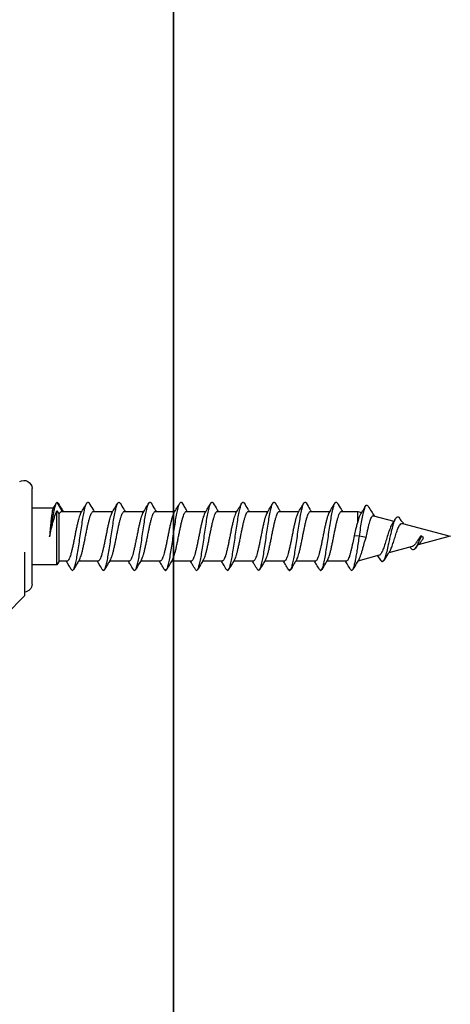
# Model space of a CAD drawing. Header units: millimetres. Extents: x 15214 to 140083, y -437840 to -79279.
# Tile 59 of 256: x 37065.38 to 37068.85, y -197105.33 to -197097.4. Entities that reach past the tile are written whole.
import ezdxf

# ---------------------------------------------------------------- set-up
doc = ezdxf.new("R2010")
doc.units = ezdxf.units.MM
doc.layers.add('0-ZABUDOWA GK-MDF', color=54, linetype='Continuous', lineweight=35)
doc.layers.add('A_wymiary', color=7, linetype='Continuous', lineweight=5)
doc.layers.add('C-wypos-sanitarne', color=1, linetype='Continuous')

# ---------------------------------------------------------------- blocks, each defined once
blk = doc.blocks.new('ZESTAW PRYSZNICOWY BOK')
at = {"layer": 'C-wypos-sanitarne'}
for p, q in [((35873.598, -197213.465), (35873.598, -197209.615)), ((35871.598, -197210.715), (35871.165, -197211.465)), ((35846.079, -197211.809), (35844.438, -197212.248)), ((35847.363, -197211.465), (35847.047, -197211.549)), ((35848.666, -197211.465), (35847.363, -197211.465)), ((35847.363, -197212.301), (35847.363, -197211.465)), ((35851.166, -197211.465), (35849.598, -197211.465)), ((35853.666, -197211.465), (35852.097, -197211.465)), ((35856.166, -197211.465), (35854.597, -197211.465)), ((35858.666, -197211.465), (35857.098, -197211.465)), ((35861.166, -197211.465), (35859.598, -197211.465)), ((35863.666, -197211.465), (35862.098, -197211.465)), ((35866.166, -197211.465), (35864.597, -197211.465)), ((35868.666, -197211.465), (35867.098, -197211.465)), ((35871.165, -197211.465), (35869.597, -197211.465)), ((35871.598, -197211.421), (35871.425, -197211.684)), ((35871.425, -197215.465), (35871.425, -197211.684)), ((35871.598, -197215.765), (35871.598, -197211.421)), ((35873.598, -197211.165), (35871.869, -197211.165)), ((35843.744, -197212.434), (35839.898, -197213.465)), ((35839.898, -197213.465), (35842.483, -197214.157)), ((35842.048, -197213.598), (35842.223, -197213.465)), ((35842.223, -197213.465), (35842.306, -197213.459)), ((35846.684, -197213.569), (35847.223, -197213.465)), ((35847.223, -197213.465), (35847.657, -197213.423)), ((35873.598, -197217.315), (35873.598, -197213.465)), ((35842.973, -197214.289), (35844.851, -197214.792)), ((35843.112, -197214.388), (35843.151, -197214.336)), ((35845.505, -197215.396), (35845.738, -197215.029)), ((35845.629, -197215), (35847.363, -197215.465)), ((35874.198, -197214.756), (35874.198, -197218.265)), ((35848.282, -197215.465), (35849.849, -197215.465)), ((35850.781, -197215.465), (35852.355, -197215.465)), ((35853.282, -197215.465), (35854.849, -197215.465)), ((35855.782, -197215.465), (35857.349, -197215.465)), ((35858.282, -197215.465), (35859.849, -197215.465)), ((35860.782, -197215.465), (35862.349, -197215.465)), ((35863.282, -197215.465), (35864.849, -197215.465)), ((35865.782, -197215.465), (35867.349, -197215.465)), ((35868.282, -197215.465), (35869.849, -197215.465)), ((35870.782, -197215.465), (35871.425, -197215.465)), ((35871.425, -197215.465), (35871.598, -197215.765)), ((35871.598, -197215.765), (35873.598, -197215.765)), ((35874.198, -197218.265), (35875.698, -197219.765))]:
    blk.add_line(p, q, dxfattribs=at)
for centre, start, end in [((35874.248, -197209.615), 57.56642, 180), ((35874.248, -197217.315), 180, 265.58827)]:
    blk.add_arc(centre, 0.65, start, end, dxfattribs=at)
for points, knots in [([(35846.517, -197211.038), (35846.429, -197211.182), (35846.268, -197211.447), (35846.1, -197211.706), (35846.023, -197211.824)], [0, 0, 0, 0, 0.544685, 1, 1, 1, 1]), ([(35847.223, -197213.465), (35847.19, -197213.238), (35847.125, -197212.791), (35847.026, -197212.178), (35846.926, -197211.653), (35846.825, -197211.25), (35846.721, -197211.002), (35846.619, -197210.913), (35846.55, -197211.002), (35846.517, -197211.045)], [0, 0, 0, 0, 0.146509, 0.289469, 0.433055, 0.577058, 0.72149, 0.86641, 1, 1, 1, 1]), ([(35847.136, -197211.688), (35847.08, -197211.6), (35846.941, -197211.384), (35846.805, -197211.164), (35846.724, -197211.033)], [0, 0, 0, 0, 0.40678, 1, 1, 1, 1]), ([(35849.002, -197210.796), (35848.904, -197210.96), (35848.771, -197211.184), (35848.635, -197211.406), (35848.599, -197211.465)], [0, 0, 0, 0, 0.736219, 1, 1, 1, 1]), ([(35850.446, -197216.121), (35850.42, -197216.16), (35850.362, -197216.245), (35850.272, -197216.187), (35850.177, -197215.988), (35850.082, -197215.641), (35849.987, -197215.17), (35849.892, -197214.603), (35849.796, -197213.97), (35849.701, -197213.309), (35849.606, -197212.656), (35849.511, -197212.05), (35849.415, -197211.524), (35849.32, -197211.109), (35849.225, -197210.826), (35849.13, -197210.703), (35849.055, -197210.701), (35849.012, -197210.791), (35849.001, -197210.814)], [0, 0, 0, 0, 0.054166, 0.120083, 0.186004, 0.251846, 0.317792, 0.383649, 0.44955, 0.515483, 0.581319, 0.647262, 0.713135, 0.779018, 0.844959, 0.910794, 0.97673, 1, 1, 1, 1]), ([(35849.67, -197211.584), (35849.601, -197211.47), (35849.442, -197211.21), (35849.286, -197210.947), (35849.198, -197210.8)], [0, 0, 0, 0, 0.43781, 1, 1, 1, 1]), ([(35851.509, -197210.784), (35851.411, -197210.949), (35851.275, -197211.176), (35851.137, -197211.403), (35851.099, -197211.465)], [0, 0, 0, 0, 0.726644, 1, 1, 1, 1]), ([(35852.947, -197216.125), (35852.944, -197216.132), (35852.909, -197216.214), (35852.843, -197216.231), (35852.748, -197216.155), (35852.652, -197215.91), (35852.557, -197215.53), (35852.462, -197215.031), (35852.367, -197214.444), (35852.272, -197213.8), (35852.176, -197213.138), (35852.081, -197212.493), (35851.986, -197211.905), (35851.891, -197211.405), (35851.796, -197211.023), (35851.7, -197210.776), (35851.605, -197210.7), (35851.542, -197210.71), (35851.51, -197210.784), (35851.509, -197210.784)], [0, 0, 0, 0, 0.006094, 0.072327, 0.13852, 0.204801, 0.270975, 0.337231, 0.40348, 0.46966, 0.535941, 0.602126, 0.668367, 0.73463, 0.800801, 0.86708, 0.933281, 0.999504, 1, 1, 1, 1]), ([(35852.163, -197211.573), (35852.083, -197211.442), (35851.924, -197211.179), (35851.766, -197210.915), (35851.687, -197210.783)], [0, 0, 0, 0, 0.497742, 1, 1, 1, 1]), ([(35854, -197210.799), (35853.912, -197210.947), (35853.779, -197211.17), (35853.644, -197211.391), (35853.599, -197211.465)], [0, 0, 0, 0, 0.664503, 1, 1, 1, 1]), ([(35855.441, -197216.124), (35855.432, -197216.144), (35855.391, -197216.229), (35855.318, -197216.226), (35855.223, -197216.106), (35855.128, -197215.824), (35855.033, -197215.412), (35854.937, -197214.887), (35854.842, -197214.281), (35854.747, -197213.629), (35854.652, -197212.967), (35854.557, -197212.334), (35854.461, -197211.765), (35854.366, -197211.294), (35854.271, -197210.944), (35854.176, -197210.743), (35854.085, -197210.685), (35854.026, -197210.77), (35853.999, -197210.809)], [0, 0, 0, 0, 0.0193055, 0.0853738, 0.151336, 0.2173998, 0.2834205, 0.3494125, 0.4154859, 0.4814519, 0.5475054, 0.6135437, 0.6795208, 0.7455959, 0.8115707, 0.877611, 0.9436634, 1, 1, 1, 1]), ([(35854.669, -197211.583), (35854.59, -197211.453), (35854.431, -197211.191), (35854.274, -197210.928), (35854.195, -197210.796)], [0, 0, 0, 0, 0.4979098, 1, 1, 1, 1]), ([(35856.508, -197210.785), (35856.411, -197210.949), (35856.275, -197211.176), (35856.138, -197211.402), (35856.099, -197211.465)], [0, 0, 0, 0, 0.721457, 1, 1, 1, 1]), ([(35857.949, -197216.11), (35857.929, -197216.146), (35857.877, -197216.238), (35857.794, -197216.211), (35857.698, -197216.047), (35857.603, -197215.73), (35857.508, -197215.285), (35857.413, -197214.736), (35857.318, -197214.115), (35857.222, -197213.457), (35857.127, -197212.799), (35857.032, -197212.18), (35856.937, -197211.633), (35856.842, -197211.191), (35856.746, -197210.876), (35856.651, -197210.718), (35856.572, -197210.691), (35856.524, -197210.776), (35856.508, -197210.805)], [0, 0, 0, 0, 0.041504, 0.107625, 0.173667, 0.239733, 0.305847, 0.371857, 0.437972, 0.504034, 0.57008, 0.6362, 0.702212, 0.768318, 0.834399, 0.900428, 0.966551, 1, 1, 1, 1]), ([(35857.168, -197211.581), (35857.088, -197211.45), (35856.928, -197211.185), (35856.769, -197210.92), (35856.69, -197210.787)], [0, 0, 0, 0, 0.497455, 1, 1, 1, 1]), ([(35858.999, -197210.8), (35858.901, -197210.965), (35858.769, -197211.187), (35858.635, -197211.407), (35858.599, -197211.465)], [0, 0, 0, 0, 0.7388638, 1, 1, 1, 1]), ([(35860.438, -197216.132), (35860.413, -197216.166), (35860.357, -197216.245), (35860.269, -197216.182), (35860.174, -197215.979), (35860.079, -197215.626), (35859.983, -197215.152), (35859.888, -197214.581), (35859.793, -197213.947), (35859.698, -197213.285), (35859.603, -197212.634), (35859.507, -197212.03), (35859.412, -197211.507), (35859.317, -197211.097), (35859.222, -197210.819), (35859.126, -197210.702), (35859.052, -197210.704), (35859.009, -197210.795), (35858.998, -197210.818)], [0, 0, 0, 0, 0.051091, 0.117255, 0.183431, 0.249522, 0.315719, 0.381831, 0.447979, 0.514166, 0.580252, 0.646445, 0.712575, 0.778704, 0.844898, 0.910985, 0.977169, 1, 1, 1, 1]), ([(35859.67, -197211.585), (35859.591, -197211.454), (35859.432, -197211.192), (35859.274, -197210.928), (35859.195, -197210.796)], [0, 0, 0, 0, 0.497826, 1, 1, 1, 1]), ([(35861.501, -197210.798), (35861.439, -197210.903), (35861.329, -197211.09), (35861.186, -197211.333), (35861.118, -197211.441), (35861.104, -197211.465)], [0, 0, 0, 0, 0.502318, 0.89067, 1, 1, 1, 1]), ([(35862.946, -197216.125), (35862.942, -197216.133), (35862.907, -197216.217), (35862.84, -197216.231), (35862.744, -197216.149), (35862.649, -197215.899), (35862.554, -197215.515), (35862.459, -197215.012), (35862.363, -197214.422), (35862.268, -197213.777), (35862.173, -197213.114), (35862.078, -197212.471), (35861.983, -197211.885), (35861.887, -197211.389), (35861.792, -197211.012), (35861.697, -197210.771), (35861.602, -197210.699), (35861.536, -197210.716), (35861.502, -197210.798), (35861.5, -197210.803)], [0, 0, 0, 0, 0.007792, 0.073649, 0.139457, 0.205357, 0.271153, 0.337024, 0.402897, 0.468693, 0.534592, 0.600401, 0.666257, 0.732141, 0.79793, 0.863827, 0.929652, 0.995489, 1, 1, 1, 1]), ([(35862.171, -197211.587), (35862.092, -197211.456), (35861.932, -197211.194), (35861.775, -197210.93), (35861.696, -197210.797)], [0, 0, 0, 0, 0.49774, 1, 1, 1, 1]), ([(35864.003, -197210.793), (35863.905, -197210.958), (35863.771, -197211.183), (35863.635, -197211.406), (35863.599, -197211.465)], [0, 0, 0, 0, 0.7373702, 1, 1, 1, 1]), ([(35865.44, -197216.126), (35865.43, -197216.146), (35865.388, -197216.231), (35865.315, -197216.224), (35865.22, -197216.099), (35865.124, -197215.812), (35865.029, -197215.395), (35864.934, -197214.866), (35864.839, -197214.259), (35864.744, -197213.605), (35864.648, -197212.944), (35864.553, -197212.313), (35864.458, -197211.747), (35864.363, -197211.279), (35864.268, -197210.935), (35864.172, -197210.739), (35864.084, -197210.685), (35864.028, -197210.77), (35864.003, -197210.807)], [0, 0, 0, 0, 0.020673, 0.08698, 0.15318, 0.219479, 0.285742, 0.351966, 0.418278, 0.484483, 0.550771, 0.617051, 0.683261, 0.749574, 0.815789, 0.882063, 0.948356, 1, 1, 1, 1]), ([(35864.662, -197211.572), (35864.583, -197211.442), (35864.426, -197211.183), (35864.27, -197210.922), (35864.192, -197210.79)], [0, 0, 0, 0, 0.498327, 1, 1, 1, 1]), ([(35866.502, -197210.795), (35866.404, -197210.96), (35866.271, -197211.184), (35866.135, -197211.406), (35866.099, -197211.465)], [0, 0, 0, 0, 0.736651, 1, 1, 1, 1]), ([(35867.946, -197216.115), (35867.926, -197216.15), (35867.874, -197216.239), (35867.79, -197216.207), (35867.695, -197216.038), (35867.6, -197215.716), (35867.505, -197215.267), (35867.409, -197214.715), (35867.314, -197214.092), (35867.219, -197213.433), (35867.124, -197212.776), (35867.029, -197212.159), (35866.933, -197211.615), (35866.838, -197211.178), (35866.743, -197210.868), (35866.648, -197210.714), (35866.567, -197210.693), (35866.518, -197210.784), (35866.501, -197210.816)], [0, 0, 0, 0, 0.041718, 0.107669, 0.173548, 0.239441, 0.305388, 0.37123, 0.437175, 0.503075, 0.568947, 0.6349, 0.700746, 0.76668, 0.832597, 0.898455, 0.96441, 1, 1, 1, 1]), ([(35867.171, -197211.585), (35867.092, -197211.456), (35866.933, -197211.195), (35866.777, -197210.932), (35866.698, -197210.8)], [0, 0, 0, 0, 0.49809, 1, 1, 1, 1]), ([(35869.008, -197210.785), (35868.91, -197210.951), (35868.775, -197211.178), (35868.637, -197211.404), (35868.599, -197211.465)], [0, 0, 0, 0, 0.729936, 1, 1, 1, 1]), ([(35870.445, -197216.126), (35870.417, -197216.165), (35870.357, -197216.246), (35870.266, -197216.178), (35870.17, -197215.968), (35870.075, -197215.611), (35869.98, -197215.133), (35869.885, -197214.56), (35869.79, -197213.924), (35869.694, -197213.262), (35869.599, -197212.611), (35869.504, -197212.01), (35869.409, -197211.49), (35869.314, -197211.085), (35869.218, -197210.811), (35869.123, -197210.702), (35869.053, -197210.702), (35869.015, -197210.784), (35869.008, -197210.798)], [0, 0, 0, 0, 0.058493, 0.124759, 0.191042, 0.257236, 0.323538, 0.389759, 0.456007, 0.522301, 0.588491, 0.654787, 0.721029, 0.787256, 0.853556, 0.919749, 0.986036, 1, 1, 1, 1]), ([(35869.662, -197211.571), (35869.582, -197211.44), (35869.423, -197211.178), (35869.266, -197210.915), (35869.187, -197210.783)], [0, 0, 0, 0, 0.497945, 1, 1, 1, 1]), ([(35871.468, -197210.86), (35871.373, -197211.018), (35871.251, -197211.222), (35871.128, -197211.421), (35871.101, -197211.465)], [0, 0, 0, 0, 0.77816, 1, 1, 1, 1]), ([(35871.598, -197210.715), (35871.567, -197210.723), (35871.523, -197210.733), (35871.479, -197210.849), (35871.467, -197210.88)], [0, 0, 0, 0, 0.7257705, 1, 1, 1, 1]), ([(35871.598, -197210.715), (35871.624, -197210.743), (35871.674, -197210.801), (35871.748, -197211.019), (35871.827, -197211.318), (35871.905, -197211.732), (35871.997, -197212.257), (35872.094, -197212.882), (35872.158, -197213.303), (35872.19, -197213.511)], [0, 0, 0, 0, 0.135004, 0.267678, 0.397785, 0.525519, 0.687612, 0.845997, 1, 1, 1, 1]), ([(35871.922, -197211.254), (35871.892, -197211.204), (35871.817, -197211.079), (35871.742, -197210.953), (35871.697, -197210.878)], [0, 0, 0, 0, 0.404503, 1, 1, 1, 1]), ([(35845.505, -197215.379), (35845.496, -197215.4), (35845.449, -197215.5), (35845.363, -197215.521), (35845.245, -197215.419), (35845.125, -197215.132), (35845, -197214.697), (35844.886, -197214.206), (35844.784, -197213.738), (35844.694, -197213.328), (35844.591, -197212.887), (35844.475, -197212.452), (35844.344, -197212.096), (35844.22, -197211.913), (35844.102, -197211.9), (35844.026, -197211.946), (35843.983, -197212.025), (35843.978, -197212.034)], [0, 0, 0, 0, 0.021494, 0.106727, 0.192436, 0.278624, 0.36531, 0.452675, 0.511289, 0.570331, 0.629511, 0.708945, 0.788879, 0.86941, 0.93043, 0.991711, 1, 1, 1, 1]), ([(35846.684, -197213.569), (35846.648, -197213.396), (35846.59, -197213.126), (35846.515, -197212.779), (35846.453, -197212.521), (35846.387, -197212.29), (35846.326, -197212.097), (35846.258, -197211.948), (35846.196, -197211.85), (35846.134, -197211.802), (35846.097, -197211.81), (35846.08, -197211.813)], [0, 0, 0, 0, 0.182235, 0.285677, 0.391952, 0.497769, 0.606699, 0.711159, 0.81874, 0.921299, 1, 1, 1, 1]), ([(35847.133, -197211.69), (35847.142, -197211.703), (35847.175, -197211.749), (35847.232, -197211.884), (35847.299, -197212.076), (35847.343, -197212.231), (35847.363, -197212.301)], [0, 0, 0, 0, 0.119472, 0.425035, 0.739201, 1, 1, 1, 1]), ([(35849.78, -197215.346), (35849.777, -197215.341), (35849.749, -197215.304), (35849.7, -197215.183), (35849.631, -197214.982), (35849.563, -197214.734), (35849.494, -197214.448), (35849.426, -197214.135), (35849.357, -197213.799), (35849.289, -197213.457), (35849.22, -197213.111), (35849.152, -197212.779), (35849.084, -197212.465), (35849.015, -197212.182), (35848.946, -197211.935), (35848.878, -197211.736), (35848.81, -197211.584), (35848.742, -197211.495), (35848.693, -197211.457), (35848.668, -197211.467), (35848.666, -197211.468)], [0, 0, 0, 0, 0.010657, 0.072934, 0.133458, 0.195736, 0.256255, 0.318529, 0.379054, 0.441335, 0.501851, 0.56412, 0.624646, 0.686927, 0.747446, 0.809719, 0.870243, 0.932522, 0.993044, 1, 1, 1, 1]), ([(35849.664, -197211.577), (35849.667, -197211.582), (35849.693, -197211.615), (35849.742, -197211.733), (35849.81, -197211.927), (35849.879, -197212.173), (35849.947, -197212.454), (35850.016, -197212.768), (35850.084, -197213.099), (35850.153, -197213.445), (35850.221, -197213.788), (35850.289, -197214.124), (35850.358, -197214.438), (35850.427, -197214.726), (35850.494, -197214.974), (35850.563, -197215.179), (35850.632, -197215.334), (35850.7, -197215.429), (35850.75, -197215.471), (35850.777, -197215.462), (35850.781, -197215.46)], [0, 0, 0, 0, 0.009199, 0.069547, 0.131646, 0.191985, 0.254074, 0.314421, 0.376518, 0.436862, 0.498955, 0.559299, 0.621392, 0.681738, 0.743833, 0.804173, 0.866263, 0.92661, 0.988709, 1, 1, 1, 1]), ([(35852.259, -197215.306), (35852.25, -197215.29), (35852.218, -197215.234), (35852.164, -197215.082), (35852.095, -197214.856), (35852.027, -197214.588), (35851.958, -197214.285), (35851.89, -197213.96), (35851.821, -197213.618), (35851.753, -197213.274), (35851.684, -197212.933), (35851.616, -197212.611), (35851.547, -197212.311), (35851.479, -197212.047), (35851.41, -197211.823), (35851.342, -197211.649), (35851.274, -197211.53), (35851.215, -197211.468), (35851.179, -197211.471), (35851.166, -197211.472)], [0, 0, 0, 0, 0.024681, 0.088156, 0.14984, 0.213312, 0.274995, 0.338467, 0.400152, 0.463627, 0.525307, 0.588776, 0.650463, 0.713939, 0.775616, 0.839081, 0.900768, 0.964245, 1, 1, 1, 1]), ([(35852.157, -197211.568), (35852.173, -197211.594), (35852.212, -197211.656), (35852.274, -197211.818), (35852.343, -197212.038), (35852.411, -197212.301), (35852.48, -197212.6), (35852.548, -197212.922), (35852.617, -197213.263), (35852.684, -197213.606), (35852.753, -197213.949), (35852.822, -197214.274), (35852.89, -197214.578), (35852.958, -197214.847), (35853.027, -197215.077), (35853.095, -197215.259), (35853.164, -197215.386), (35853.226, -197215.457), (35853.265, -197215.458), (35853.282, -197215.459)], [0, 0, 0, 0, 0.04314, 0.104855, 0.164826, 0.226536, 0.286507, 0.348218, 0.40819, 0.469902, 0.52987, 0.591577, 0.651552, 0.713266, 0.773231, 0.834935, 0.89491, 0.956625, 1, 1, 1, 1]), ([(35854.781, -197215.346), (35854.775, -197215.338), (35854.747, -197215.299), (35854.696, -197215.172), (35854.628, -197214.971), (35854.559, -197214.718), (35854.491, -197214.433), (35854.422, -197214.115), (35854.354, -197213.782), (35854.285, -197213.436), (35854.217, -197213.094), (35854.148, -197212.76), (35854.08, -197212.449), (35854.011, -197212.166), (35853.943, -197211.924), (35853.874, -197211.725), (35853.806, -197211.578), (35853.737, -197211.491), (35853.691, -197211.456), (35853.667, -197211.465), (35853.666, -197211.466)], [0, 0, 0, 0, 0.015819, 0.076292, 0.138518, 0.198982, 0.261199, 0.32167, 0.383895, 0.444364, 0.506587, 0.567055, 0.629276, 0.689747, 0.751971, 0.812437, 0.874655, 0.935127, 0.997353, 1, 1, 1, 1]), ([(35854.663, -197211.575), (35854.665, -197211.578), (35854.69, -197211.609), (35854.738, -197211.723), (35854.807, -197211.915), (35854.875, -197212.157), (35854.943, -197212.439), (35855.012, -197212.749), (35855.08, -197213.082), (35855.148, -197213.424), (35855.217, -197213.77), (35855.286, -197214.104), (35855.354, -197214.422), (35855.422, -197214.709), (35855.491, -197214.962), (35855.559, -197215.168), (35855.628, -197215.327), (35855.696, -197215.425), (35855.748, -197215.469), (35855.776, -197215.461), (35855.782, -197215.459)], [0, 0, 0, 0, 0.005451, 0.067512, 0.127824, 0.189885, 0.250194, 0.31225, 0.372565, 0.434629, 0.494934, 0.556987, 0.617302, 0.679367, 0.739676, 0.801733, 0.862046, 0.924109, 0.98442, 1, 1, 1, 1]), ([(35857.282, -197215.347), (35857.264, -197215.316), (35857.223, -197215.246), (35857.159, -197215.071), (35857.092, -197214.843), (35857.023, -197214.571), (35856.954, -197214.269), (35856.886, -197213.94), (35856.818, -197213.6), (35856.749, -197213.254), (35856.681, -197212.916), (35856.612, -197212.592), (35856.544, -197212.296), (35856.475, -197212.032), (35856.407, -197211.813), (35856.338, -197211.64), (35856.27, -197211.525), (35856.212, -197211.467), (35856.178, -197211.471), (35856.166, -197211.472)], [0, 0, 0, 0, 0.0483869, 0.1088466, 0.17106, 0.2315105, 0.2937135, 0.3541735, 0.4163874, 0.4768401, 0.5390453, 0.5995035, 0.6617152, 0.7221725, 0.784383, 0.8448384, 0.907047, 0.9675057, 1, 1, 1, 1]), ([(35857.162, -197211.578), (35857.176, -197211.599), (35857.212, -197211.655), (35857.27, -197211.808), (35857.338, -197212.024), (35857.407, -197212.287), (35857.476, -197212.581), (35857.544, -197212.905), (35857.612, -197213.242), (35857.681, -197213.589), (35857.749, -197213.929), (35857.818, -197214.258), (35857.886, -197214.561), (35857.955, -197214.834), (35858.023, -197215.065), (35858.092, -197215.251), (35858.16, -197215.38), (35858.223, -197215.455), (35858.264, -197215.458), (35858.282, -197215.459)], [0, 0, 0, 0, 0.035908, 0.096177, 0.158195, 0.218455, 0.280461, 0.340732, 0.402751, 0.463014, 0.525024, 0.585293, 0.64731, 0.707576, 0.769589, 0.829855, 0.891868, 0.952136, 1, 1, 1, 1]), ([(35859.786, -197215.353), (35859.778, -197215.341), (35859.746, -197215.297), (35859.692, -197215.163), (35859.623, -197214.957), (35859.555, -197214.704), (35859.486, -197214.414), (35859.418, -197214.099), (35859.35, -197213.761), (35859.282, -197213.418), (35859.213, -197213.073), (35859.144, -197212.743), (35859.076, -197212.431), (35859.008, -197212.153), (35858.939, -197211.91), (35858.871, -197211.716), (35858.802, -197211.57), (35858.734, -197211.489), (35858.688, -197211.455), (35858.666, -197211.465), (35858.666, -197211.465)], [0, 0, 0, 0, 0.022493, 0.084452, 0.144667, 0.206629, 0.26684, 0.328797, 0.389014, 0.450977, 0.511185, 0.573137, 0.633354, 0.695318, 0.755528, 0.817484, 0.877699, 0.93966, 0.999875, 1, 1, 1, 1]), ([(35859.664, -197211.575), (35859.665, -197211.576), (35859.688, -197211.605), (35859.734, -197211.714), (35859.802, -197211.902), (35859.871, -197212.144), (35859.939, -197212.421), (35860.008, -197212.732), (35860.076, -197213.062), (35860.145, -197213.406), (35860.213, -197213.749), (35860.282, -197214.087), (35860.35, -197214.404), (35860.419, -197214.695), (35860.487, -197214.948), (35860.556, -197215.159), (35860.624, -197215.319), (35860.692, -197215.422), (35860.745, -197215.468), (35860.775, -197215.46), (35860.782, -197215.459)], [0, 0, 0, 0, 0.002036, 0.062405, 0.124525, 0.184885, 0.246995, 0.307362, 0.36948, 0.429844, 0.491959, 0.552323, 0.614437, 0.674802, 0.736918, 0.797279, 0.859389, 0.919757, 0.981876, 1, 1, 1, 1]), ([(35862.283, -197215.352), (35862.264, -197215.317), (35862.221, -197215.241), (35862.156, -197215.061), (35862.087, -197214.828), (35862.019, -197214.556), (35861.95, -197214.25), (35861.882, -197213.923), (35861.813, -197213.58), (35861.746, -197213.236), (35861.677, -197212.896), (35861.608, -197212.576), (35861.54, -197212.279), (35861.472, -197212.02), (35861.403, -197211.801), (35861.334, -197211.633), (35861.266, -197211.52), (35861.21, -197211.465), (35861.176, -197211.47), (35861.166, -197211.472)], [0, 0, 0, 0, 0.052394, 0.11451, 0.174873, 0.236987, 0.297349, 0.359462, 0.419827, 0.481943, 0.542303, 0.604413, 0.664779, 0.726897, 0.787254, 0.84936, 0.909727, 0.971844, 1, 1, 1, 1]), ([(35862.165, -197211.583), (35862.176, -197211.6), (35862.21, -197211.652), (35862.266, -197211.797), (35862.335, -197212.011), (35862.403, -197212.27), (35862.472, -197212.565), (35862.54, -197212.885), (35862.609, -197213.224), (35862.677, -197213.568), (35862.746, -197213.911), (35862.814, -197214.239), (35862.883, -197214.546), (35862.951, -197214.819), (35863.02, -197215.054), (35863.088, -197215.241), (35863.156, -197215.375), (35863.221, -197215.453), (35863.263, -197215.458), (35863.282, -197215.461)], [0, 0, 0, 0, 0.028846, 0.091041, 0.151479, 0.21367, 0.27411, 0.336301, 0.396741, 0.458934, 0.519369, 0.581556, 0.641999, 0.704195, 0.764627, 0.826812, 0.887255, 0.949452, 1, 1, 1, 1]), ([(35864.79, -197215.358), (35864.778, -197215.342), (35864.745, -197215.294), (35864.688, -197215.152), (35864.62, -197214.945), (35864.551, -197214.688), (35864.483, -197214.399), (35864.414, -197214.079), (35864.346, -197213.744), (35864.277, -197213.397), (35864.209, -197213.056), (35864.141, -197212.724), (35864.072, -197212.416), (35864.003, -197212.137), (35863.936, -197211.899), (35863.867, -197211.706), (35863.798, -197211.567), (35863.731, -197211.48), (35863.687, -197211.471), (35863.666, -197211.467)], [0, 0, 0, 0, 0.030003, 0.090019, 0.151777, 0.211786, 0.273534, 0.333549, 0.395305, 0.455319, 0.517073, 0.577085, 0.638837, 0.698853, 0.760609, 0.82062, 0.882369, 0.942386, 1, 1, 1, 1]), ([(35864.656, -197211.563), (35864.658, -197211.566), (35864.683, -197211.595), (35864.73, -197211.704), (35864.799, -197211.891), (35864.867, -197212.128), (35864.936, -197212.406), (35865.004, -197212.713), (35865.073, -197213.044), (35865.141, -197213.385), (35865.21, -197213.732), (35865.278, -197214.067), (35865.346, -197214.388), (35865.415, -197214.679), (35865.484, -197214.936), (35865.552, -197215.148), (35865.62, -197215.312), (35865.688, -197215.417), (35865.743, -197215.466), (35865.773, -197215.46), (35865.782, -197215.458)], [0, 0, 0, 0, 0.00509, 0.06675, 0.126673, 0.188333, 0.248252, 0.309908, 0.369834, 0.431498, 0.491413, 0.553066, 0.612993, 0.674658, 0.734577, 0.796234, 0.856159, 0.917821, 0.977743, 1, 1, 1, 1]), ([(35867.281, -197215.348), (35867.261, -197215.311), (35867.218, -197215.233), (35867.152, -197215.048), (35867.084, -197214.815), (35867.015, -197214.539), (35866.947, -197214.233), (35866.878, -197213.903), (35866.81, -197213.562), (35866.741, -197213.215), (35866.673, -197212.879), (35866.605, -197212.557), (35866.536, -197212.265), (35866.467, -197212.006), (35866.399, -197211.792), (35866.331, -197211.624), (35866.262, -197211.516), (35866.207, -197211.464), (35866.175, -197211.47), (35866.166, -197211.472)], [0, 0, 0, 0, 0.054597, 0.115097, 0.177352, 0.237844, 0.300088, 0.360588, 0.422844, 0.483336, 0.545583, 0.606081, 0.668334, 0.728832, 0.791084, 0.85158, 0.913829, 0.974329, 1, 1, 1, 1]), ([(35867.165, -197211.583), (35867.175, -197211.598), (35867.207, -197211.646), (35867.263, -197211.787), (35867.331, -197211.997), (35867.4, -197212.256), (35867.468, -197212.547), (35867.536, -197212.868), (35867.605, -197213.204), (35867.674, -197213.55), (35867.742, -197213.891), (35867.81, -197214.222), (35867.878, -197214.529), (35867.948, -197214.806), (35868.015, -197215.041), (35868.084, -197215.232), (35868.152, -197215.368), (35868.218, -197215.451), (35868.261, -197215.458), (35868.282, -197215.462)], [0, 0, 0, 0, 0.026802, 0.087214, 0.149378, 0.20978, 0.271933, 0.332347, 0.394513, 0.454919, 0.517076, 0.577487, 0.639651, 0.700059, 0.762219, 0.822627, 0.884787, 0.945197, 1, 1, 1, 1]), ([(35869.788, -197215.356), (35869.777, -197215.339), (35869.742, -197215.288), (35869.684, -197215.143), (35869.616, -197214.93), (35869.548, -197214.674), (35869.479, -197214.38), (35869.411, -197214.062), (35869.342, -197213.723), (35869.274, -197213.38), (35869.205, -197213.036), (35869.137, -197212.707), (35869.068, -197212.398), (35869, -197212.124), (35868.931, -197211.886), (35868.863, -197211.697), (35868.795, -197211.56), (35868.729, -197211.478), (35868.686, -197211.471), (35868.666, -197211.468)], [0, 0, 0, 0, 0.031266, 0.093098, 0.153191, 0.215027, 0.275115, 0.336946, 0.39704, 0.458877, 0.518962, 0.580789, 0.640883, 0.70272, 0.762807, 0.824636, 0.884728, 0.946562, 1, 1, 1, 1]), ([(35869.655, -197211.562), (35869.656, -197211.563), (35869.68, -197211.59), (35869.727, -197211.696), (35869.795, -197211.878), (35869.864, -197212.115), (35869.932, -197212.388), (35870, -197212.696), (35870.069, -197213.024), (35870.138, -197213.368), (35870.205, -197213.711), (35870.274, -197214.051), (35870.342, -197214.37), (35870.411, -197214.665), (35870.479, -197214.922), (35870.548, -197215.138), (35870.616, -197215.304), (35870.685, -197215.413), (35870.74, -197215.465), (35870.772, -197215.459), (35870.782, -197215.458)], [0, 0, 0, 0, 0.003057, 0.062954, 0.124589, 0.184478, 0.246104, 0.305999, 0.367632, 0.427524, 0.489152, 0.549045, 0.610674, 0.670567, 0.732197, 0.792085, 0.85371, 0.913606, 0.97524, 1, 1, 1, 1]), ([(35871.425, -197211.684), (35871.394, -197211.637), (35871.33, -197211.542), (35871.243, -197211.475), (35871.188, -197211.468), (35871.165, -197211.465)], [0, 0, 0, 0, 0.364437, 0.739437, 1, 1, 1, 1]), ([(35872.19, -197213.511), (35872.16, -197213.378), (35872.101, -197213.113), (35872.01, -197212.725), (35871.918, -197212.36), (35871.827, -197212.027), (35871.734, -197211.738), (35871.658, -197211.541), (35871.613, -197211.449), (35871.598, -197211.421)], [0, 0, 0, 0, 0.154899, 0.3098, 0.464855, 0.61991, 0.775259, 0.930608, 1, 1, 1, 1]), ([(35871.911, -197211.235), (35871.918, -197211.253), (35871.938, -197211.299), (35871.972, -197211.446), (35872.007, -197211.661), (35872.043, -197211.933), (35872.08, -197212.245), (35872.11, -197212.595), (35872.154, -197213.017), (35872.177, -197213.33), (35872.19, -197213.511)], [0, 0, 0, 0, 0.077435, 0.200585, 0.327308, 0.450371, 0.577005, 0.699977, 0.826515, 1, 1, 1, 1]), ([(35843.979, -197212.027), (35843.909, -197212.131), (35843.811, -197212.277), (35843.704, -197212.414), (35843.674, -197212.453)], [0, 0, 0, 0, 0.7140282, 1, 1, 1, 1]), ([(35844.787, -197214.68), (35844.776, -197214.668), (35844.722, -197214.609), (35844.621, -197214.358), (35844.489, -197213.97), (35844.356, -197213.53), (35844.222, -197213.109), (35844.088, -197212.753), (35843.951, -197212.518), (35843.84, -197212.412), (35843.771, -197212.441), (35843.748, -197212.45)], [0, 0, 0, 0, 0.036453, 0.175884, 0.311776, 0.443767, 0.572925, 0.699499, 0.822772, 0.942255, 1, 1, 1, 1]), ([(35844.572, -197212.45), (35844.569, -197212.445), (35844.471, -197212.314), (35844.379, -197212.168), (35844.291, -197212.027)], [0, 0, 0, 0, 0.037686, 1, 1, 1, 1]), ([(35844.571, -197212.451), (35844.573, -197212.453), (35844.624, -197212.507), (35844.723, -197212.741), (35844.868, -197213.13), (35845.012, -197213.598), (35845.157, -197214.072), (35845.301, -197214.503), (35845.445, -197214.82), (35845.556, -197214.988), (35845.618, -197214.983), (35845.634, -197214.982)], [0, 0, 0, 0, 0.004096, 0.129981, 0.258942, 0.390995, 0.526342, 0.665108, 0.806828, 0.951584, 1, 1, 1, 1]), ([(35847.363, -197212.301), (35847.39, -197212.398), (35847.446, -197212.593), (35847.545, -197212.97), (35847.616, -197213.255), (35847.657, -197213.423)], [0, 0, 0, 0, 0.28545, 0.579168, 1, 1, 1, 1]), ([(35843.114, -197214.373), (35843.098, -197214.401), (35843.04, -197214.501), (35842.936, -197214.559), (35842.802, -197214.531), (35842.663, -197214.373), (35842.52, -197214.115), (35842.375, -197213.794), (35842.273, -197213.573), (35842.223, -197213.465)], [0, 0, 0, 0, 0.061564, 0.22464, 0.38584, 0.545331, 0.701717, 0.85358, 1, 1, 1, 1]), ([(35842.306, -197213.459), (35842.364, -197213.55), (35842.478, -197213.73), (35842.639, -197213.988), (35842.795, -197214.178), (35842.906, -197214.281), (35842.966, -197214.281), (35842.975, -197214.281)], [0, 0, 0, 0, 0.238341, 0.470621, 0.707391, 0.951286, 1, 1, 1, 1]), ([(35847.942, -197216.121), (35847.925, -197216.15), (35847.877, -197216.238), (35847.797, -197216.213), (35847.702, -197216.056), (35847.613, -197215.763), (35847.53, -197215.394), (35847.454, -197214.98), (35847.378, -197214.514), (35847.301, -197214), (35847.249, -197213.645), (35847.223, -197213.465)], [0, 0, 0, 0, 0.068597, 0.201235, 0.333723, 0.46626, 0.572425, 0.678502, 0.784587, 0.891058, 1, 1, 1, 1]), ([(35847.657, -197213.423), (35847.692, -197213.617), (35847.747, -197213.921), (35847.83, -197214.308), (35847.894, -197214.598), (35847.963, -197214.862), (35848.031, -197215.088), (35848.099, -197215.268), (35848.168, -197215.391), (35848.229, -197215.458), (35848.266, -197215.458), (35848.282, -197215.458)], [0, 0, 0, 0, 0.182006, 0.283785, 0.388241, 0.494792, 0.604429, 0.711063, 0.820792, 0.927394, 1, 1, 1, 1]), ([(35842.395, -197214.067), (35842.347, -197214.013), (35842.25, -197213.906), (35842.135, -197213.722), (35842.065, -197213.621), (35842.048, -197213.598)], [0, 0, 0, 0, 0.4370623, 0.8717466, 1, 1, 1, 1]), ([(35842.396, -197214.077), (35842.421, -197214.098), (35842.531, -197214.191), (35842.627, -197214.315), (35842.702, -197214.411)], [0, 0, 0, 0, 0.220514, 1, 1, 1, 1]), ([(35847.255, -197215.295), (35847.245, -197215.282), (35847.208, -197215.235), (35847.143, -197215.071), (35847.062, -197214.844), (35846.976, -197214.57), (35846.899, -197214.288), (35846.829, -197214.004), (35846.761, -197213.767), (35846.705, -197213.623), (35846.684, -197213.569)], [0, 0, 0, 0, 0.056442, 0.209746, 0.367655, 0.517918, 0.672633, 0.795892, 0.922312, 1, 1, 1, 1]), ([(35844.777, -197214.688), (35844.825, -197214.755), (35844.992, -197214.983), (35845.146, -197215.23), (35845.255, -197215.405)], [0, 0, 0, 0, 0.292322, 1, 1, 1, 1]), ([(35847.248, -197215.299), (35847.316, -197215.409), (35847.483, -197215.682), (35847.647, -197215.958), (35847.746, -197216.124)], [0, 0, 0, 0, 0.400746, 1, 1, 1, 1]), ([(35847.941, -197216.141), (35848.02, -197216.008), (35848.155, -197215.782), (35848.292, -197215.557), (35848.348, -197215.465)], [0, 0, 0, 0, 0.590525, 1, 1, 1, 1]), ([(35849.778, -197215.348), (35849.837, -197215.444), (35849.996, -197215.703), (35850.152, -197215.965), (35850.25, -197216.13)], [0, 0, 0, 0, 0.371933, 1, 1, 1, 1]), ([(35850.445, -197216.133), (35850.524, -197216.001), (35850.658, -197215.777), (35850.793, -197215.555), (35850.848, -197215.465)], [0, 0, 0, 0, 0.592822, 1, 1, 1, 1]), ([(35852.257, -197215.308), (35852.259, -197215.311), (35852.277, -197215.34), (35852.325, -197215.415), (35852.422, -197215.572), (35852.576, -197215.833), (35852.687, -197216.024), (35852.751, -197216.132)], [0, 0, 0, 0, 0.014304, 0.136536, 0.268532, 0.582257, 1, 1, 1, 1]), ([(35852.947, -197216.131), (35853.026, -197215.999), (35853.158, -197215.776), (35853.293, -197215.554), (35853.347, -197215.465)], [0, 0, 0, 0, 0.594481, 1, 1, 1, 1]), ([(35854.778, -197215.348), (35854.838, -197215.446), (35854.999, -197215.708), (35855.156, -197215.973), (35855.255, -197216.138)], [0, 0, 0, 0, 0.372386, 1, 1, 1, 1]), ([(35855.441, -197216.141), (35855.519, -197216.01), (35855.654, -197215.784), (35855.79, -197215.559), (35855.847, -197215.465)], [0, 0, 0, 0, 0.580604, 1, 1, 1, 1]), ([(35857.279, -197215.349), (35857.338, -197215.446), (35857.497, -197215.706), (35857.654, -197215.969), (35857.752, -197216.134)], [0, 0, 0, 0, 0.372575, 1, 1, 1, 1]), ([(35857.948, -197216.129), (35858.027, -197215.997), (35858.159, -197215.775), (35858.293, -197215.554), (35858.348, -197215.465)], [0, 0, 0, 0, 0.592732, 1, 1, 1, 1]), ([(35859.783, -197215.355), (35859.843, -197215.453), (35860.003, -197215.716), (35860.16, -197215.98), (35860.259, -197216.145)], [0, 0, 0, 0, 0.372848, 1, 1, 1, 1]), ([(35860.437, -197216.146), (35860.516, -197216.014), (35860.652, -197215.786), (35860.79, -197215.56), (35860.847, -197215.465)], [0, 0, 0, 0, 0.581062, 1, 1, 1, 1]), ([(35862.281, -197215.353), (35862.353, -197215.47), (35862.51, -197215.728), (35862.665, -197215.989), (35862.75, -197216.131)], [0, 0, 0, 0, 0.4525942, 1, 1, 1, 1]), ([(35862.946, -197216.133), (35863.024, -197216.001), (35863.158, -197215.777), (35863.292, -197215.555), (35863.347, -197215.465)], [0, 0, 0, 0, 0.5912544, 1, 1, 1, 1]), ([(35864.786, -197215.361), (35864.845, -197215.458), (35865.005, -197215.719), (35865.161, -197215.981), (35865.259, -197216.145)], [0, 0, 0, 0, 0.3742984, 1, 1, 1, 1]), ([(35865.439, -197216.144), (35865.518, -197216.01), (35865.654, -197215.784), (35865.791, -197215.558), (35865.848, -197215.465)], [0, 0, 0, 0, 0.5876238, 1, 1, 1, 1]), ([(35867.279, -197215.349), (35867.338, -197215.445), (35867.496, -197215.703), (35867.651, -197215.965), (35867.749, -197216.129)], [0, 0, 0, 0, 0.371699, 1, 1, 1, 1]), ([(35867.945, -197216.134), (35868.024, -197216.002), (35868.157, -197215.778), (35868.293, -197215.555), (35868.348, -197215.465)], [0, 0, 0, 0, 0.59223, 1, 1, 1, 1]), ([(35869.785, -197215.359), (35869.844, -197215.455), (35870.001, -197215.713), (35870.156, -197215.974), (35870.254, -197216.137)], [0, 0, 0, 0, 0.37451, 1, 1, 1, 1]), ([(35870.445, -197216.135), (35870.524, -197216.002), (35870.657, -197215.778), (35870.793, -197215.555), (35870.848, -197215.465)], [0, 0, 0, 0, 0.593758, 1, 1, 1, 1])]:
    blk.add_open_spline(points, degree=3, knots=knots, dxfattribs=at)

msp = doc.modelspace()

# ---------------------------------------------------------------- linework, layer by layer
at = {"layer": '0-ZABUDOWA GK-MDF'}
msp.add_lwpolyline([(37066.6213, -197194.604), (37066.6213, -196918.604)], dxfattribs=at)

# ---------------------------------------------------------------- block references
at = {"layer": 'A_wymiary', "xscale": -0.1, "yscale": 0.1, "zscale": 0.1}
msp.add_blockref('ZESTAW PRYSZNICOWY BOK', (40652.84114, -177380.21753), dxfattribs=at)

doc.saveas('drawing.dxf')
